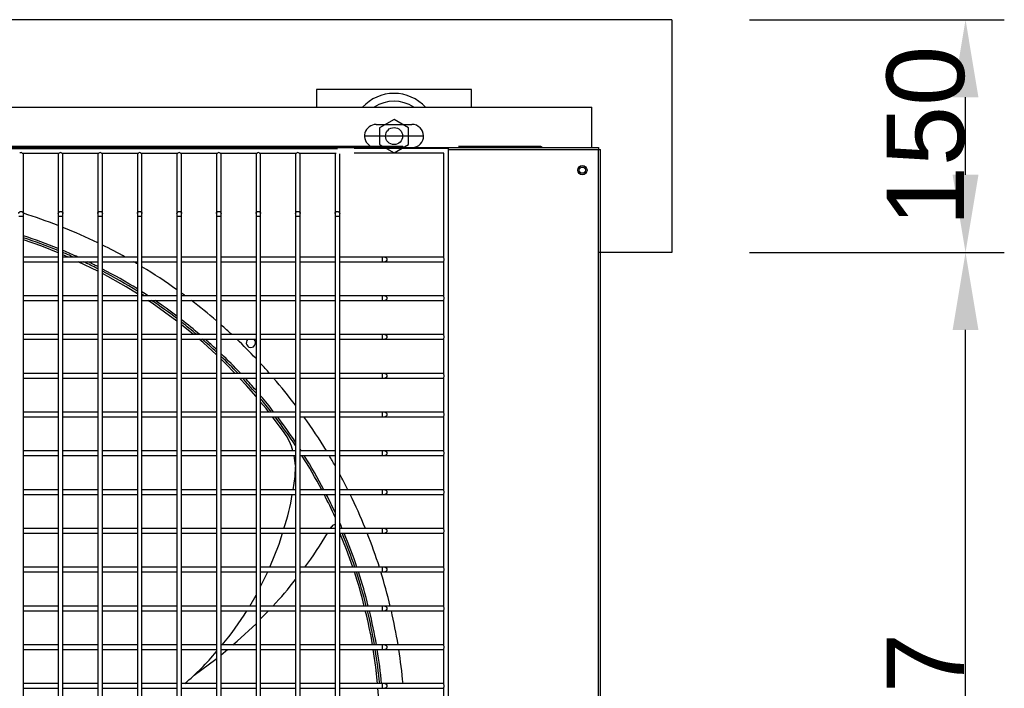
# Model space of a CAD drawing. Extents: x -90708 to 277869, y -117 to 207445.
# Tile 52 of 233: x -84517 to -83882, y 127278 to 127709. Entities that reach past the tile are written whole.
import ezdxf

# ---------------------------------------------------------------- set-up
doc = ezdxf.new("R2010")
doc.units = 0
doc.header["$MEASUREMENT"] = 0
doc.header["$PDMODE"] = 3
doc.header["$PDSIZE"] = 0.005
doc.layers.get('Defpoints').update_dxf_attribs({"linetype": 'CONTINUOUS'})
for name, color, linetype in [('01-HLS2128_DESENHO COTADO', 7, 'CONTINUOUS'), ('ARQ - EQUIPO CONDENSADORA', 40, 'CONTINUOUS'), ('ARQ-DETALHES', 7, 'CONTINUOUS'), ('ARQ-TEXTO4', 4, 'CONTINUOUS')]:
    doc.layers.add(name, color=color, linetype=linetype)
doc.layers.add('ARQ-COTAS', color=20, linetype='CONTINUOUS', lineweight=18)
doc.styles.add('ARIAL', font='arial.ttf')
doc.dimstyles.new('COTA-50', dxfattribs={"dimscale": 0, "dimtxt": 50, "dimasz": 50, "dimexe": 25, "dimexo": 50, "dimgap": 0.04, "dimtad": 1, "dimdec": 0, "dimzin": 9, "dimdsep": 46, "dimtxsty": 'ARIAL', "dimcen": 1, "dimdle": 75, "dimclrd": 256, "dimclre": 256, "dimclrt": 2, "dimaunit": 1, "dimadec": 0, "dimazin": 0, "dimtfac": 2, "dimtdec": 0, "dimtmove": 2, "dimatfit": 0, "dimfxl": 0.05, "dimtolj": 1, "dimtzin": 4, "dimarcsym": 0})

# ---------------------------------------------------------------- blocks, each defined once
blk = doc.blocks.new('*D1133')
at = {"layer": 'ARQ-COTAS', "lineweight": -2, "transparency": 16777216}
for p, q in [((-84046.67, 127558.93), (-83882.29, 127558.93)), ((-83907.29, 127001.83), (-83907.29, 127508.93)), ((-84046.67, 126951.83), (-83882.29, 126951.83))]:
    blk.add_line(p, q, dxfattribs=at)
at = {"layer": 'ARQ-COTAS', "transparency": 16777216}
for points in [[(-83915.63, 127508.93), (-83898.96, 127508.93), (-83907.29, 127558.93)], [(-83915.63, 127001.83), (-83898.96, 127001.83), (-83907.29, 126951.83)]]:
    blk.add_solid(points, dxfattribs=at)
at = {"layer": 'Defpoints', "color": 0, "transparency": 16777216}
for p in [(-84096.67, 127558.93), (-83907.29, 127558.93), (-84096.67, 126951.83)]:
    blk.add_point(p, dxfattribs=at)
at = {"layer": 'ARQ-COTAS', "color": 2, "transparency": 16777216, "insert": (-83932.86, 127255.38), "char_height": 50, "attachment_point": 5, "rotation": 90, "style": 'ARIAL'}
blk.add_mtext('\\A1;607', dxfattribs=at)
blk = doc.blocks.new('*D1134')
at = {"layer": 'ARQ-COTAS', "lineweight": -2, "transparency": 16777216}
for p, q in [((-84046.67, 127708.93), (-83882.29, 127708.93)), ((-83907.29, 127608.93), (-83907.29, 127658.93)), ((-84046.67, 127558.93), (-83882.29, 127558.93))]:
    blk.add_line(p, q, dxfattribs=at)
at = {"layer": 'ARQ-COTAS', "transparency": 16777216}
for points in [[(-83915.63, 127658.93), (-83898.96, 127658.93), (-83907.29, 127708.93)], [(-83915.63, 127608.93), (-83898.96, 127608.93), (-83907.29, 127558.93)]]:
    blk.add_solid(points, dxfattribs=at)
at = {"layer": 'Defpoints', "color": 0, "transparency": 16777216}
for p in [(-84096.67, 127708.93), (-83907.29, 127708.93), (-84096.67, 127558.93)]:
    blk.add_point(p, dxfattribs=at)
at = {"layer": 'ARQ-COTAS', "color": 2, "transparency": 16777216, "insert": (-83932.86, 127633.93), "char_height": 50, "attachment_point": 5, "rotation": 90, "style": 'ARIAL'}
blk.add_mtext('\\A1;150', dxfattribs=at)

msp = doc.modelspace()

# ---------------------------------------------------------------- linework, layer by layer
at = {"layer": '01-HLS2128_DESENHO COTADO', "color": 7, "linetype": 'Continuous'}
msp.add_line((-85095.472, 127626.442), (-84143.972, 127626.442), dxfattribs=at)
at = {"layer": 'ARQ - EQUIPO CONDENSADORA', "linetype": 'Continuous'}
for p, q in [((-85090.321, 127652.482), (-84148.221, 127652.482)), ((-84148.221, 127626.442), (-84148.221, 127652.482)), ((-84287.221, 127641.432), (-84264.221, 127641.432)), ((-84996.722, 127625.942), (-84312.222, 127625.942)), ((-84968.271, 127627.482), (-84270.271, 127627.482)), ((-84515.373, 127622.942), (-84491.572, 127622.942)), ((-84514.722, 127622.442), (-84514.722, 127622.942)), ((-84514.722, 127584.069), (-84514.722, 127622.442)), ((-84492.222, 127622.942), (-84492.222, 127622.442)), ((-84492.222, 127622.442), (-84492.222, 127584.069)), ((-84489.873, 127622.942), (-84466.072, 127622.942)), ((-84489.222, 127622.442), (-84489.222, 127622.942)), ((-84489.222, 127584.069), (-84489.222, 127622.442)), ((-84466.722, 127622.942), (-84466.722, 127622.442)), ((-84466.722, 127622.442), (-84466.722, 127584.069)), ((-84464.373, 127622.942), (-84440.572, 127622.942)), ((-84463.722, 127622.442), (-84463.722, 127622.942)), ((-84463.722, 127584.069), (-84463.722, 127622.442)), ((-84441.222, 127622.942), (-84441.222, 127622.442)), ((-84441.222, 127622.442), (-84441.222, 127584.069)), ((-84438.873, 127622.942), (-84415.072, 127622.942)), ((-84438.222, 127622.442), (-84438.222, 127622.942)), ((-84438.222, 127584.069), (-84438.222, 127622.442)), ((-84415.722, 127622.942), (-84415.722, 127622.442)), ((-84415.722, 127622.442), (-84415.722, 127584.069)), ((-84413.373, 127622.942), (-84389.572, 127622.942)), ((-84412.722, 127622.442), (-84412.722, 127622.942)), ((-84412.722, 127584.069), (-84412.722, 127622.442)), ((-84390.222, 127622.942), (-84390.222, 127622.442)), ((-84390.222, 127622.442), (-84390.222, 127584.069)), ((-84387.873, 127622.942), (-84364.072, 127622.942)), ((-84387.222, 127622.442), (-84387.222, 127622.942)), ((-84387.222, 127584.069), (-84387.222, 127622.442)), ((-84364.722, 127622.942), (-84364.722, 127622.442)), ((-84364.722, 127622.442), (-84364.722, 127584.069)), ((-84362.373, 127622.942), (-84338.572, 127622.942)), ((-84361.722, 127622.442), (-84361.722, 127622.942)), ((-84361.722, 127584.069), (-84361.722, 127622.442)), ((-84339.222, 127622.942), (-84339.222, 127622.442)), ((-84339.222, 127622.442), (-84339.222, 127584.069)), ((-84336.873, 127622.942), (-84313.072, 127622.942)), ((-84336.222, 127622.442), (-84336.222, 127622.942)), ((-84336.222, 127584.069), (-84336.222, 127622.442)), ((-84313.722, 127622.442), (-84313.722, 127584.069)), ((-84310.722, 127584.069), (-84310.722, 127622.442)), ((-84240.722, 127625.942), (-84301.379, 127625.942)), ((-84243.722, 127622.942), (-84301.379, 127622.942)), ((-84270.271, 127627.482), (-84269.231, 127626.442)), ((-84243.722, 127555.291), (-84243.722, 127622.942)), ((-84240.722, 126869.942), (-84240.722, 127625.942)), ((-84240.722, 127625.191), (-84143.973, 127625.191)), ((-84234.271, 127627.482), (-84181.221, 127627.482)), ((-84181.221, 127627.482), (-84179.736, 127626.442)), ((-84143.973, 127625.191), (-84143.972, 127625.191)), ((-84143.972, 126871.193), (-84143.973, 127625.191)), ((-84143.972, 127626.442), (-84143.972, 127625.191)), ((-84143.972, 127625.191), (-84142.722, 127625.191)), ((-84142.722, 126871.193), (-84142.722, 127625.191)), ((-84517.722, 127582.391), (-84516.222, 127582.391)), ((-84516.222, 127582.391), (-84514.722, 127582.391)), ((-84514.722, 127582.391), (-84514.722, 127584.069)), ((-84514.722, 127554.442), (-84514.722, 127582.391)), ((-84492.222, 127584.069), (-84492.222, 127582.391)), ((-84492.222, 127582.391), (-84492.222, 127554.442)), ((-84492.222, 127582.391), (-84490.722, 127582.391)), ((-84490.722, 127582.391), (-84489.222, 127582.391)), ((-84489.222, 127582.391), (-84489.222, 127584.069)), ((-84489.222, 127554.442), (-84489.222, 127582.391)), ((-84466.722, 127584.069), (-84466.722, 127582.391)), ((-84466.722, 127582.391), (-84466.722, 127554.442)), ((-84466.722, 127582.391), (-84465.222, 127582.391)), ((-84465.222, 127582.391), (-84463.722, 127582.391)), ((-84463.722, 127582.391), (-84463.722, 127584.069)), ((-84463.722, 127554.442), (-84463.722, 127582.391)), ((-84441.222, 127584.069), (-84441.222, 127582.391)), ((-84441.222, 127582.391), (-84441.222, 127554.442)), ((-84441.222, 127582.391), (-84439.722, 127582.391)), ((-84439.722, 127582.391), (-84438.222, 127582.391)), ((-84438.222, 127582.391), (-84438.222, 127584.069)), ((-84438.222, 127554.442), (-84438.222, 127582.391)), ((-84415.722, 127584.069), (-84415.722, 127582.391)), ((-84415.722, 127582.391), (-84415.722, 127554.442)), ((-84415.722, 127582.391), (-84414.222, 127582.391)), ((-84414.222, 127582.391), (-84412.722, 127582.391)), ((-84412.722, 127582.391), (-84412.722, 127584.069)), ((-84412.722, 127554.442), (-84412.722, 127582.391)), ((-84390.222, 127584.069), (-84390.222, 127582.391)), ((-84390.222, 127582.391), (-84390.222, 127554.442)), ((-84390.222, 127582.391), (-84388.722, 127582.391)), ((-84388.722, 127582.391), (-84387.222, 127582.391)), ((-84387.222, 127582.391), (-84387.222, 127584.069)), ((-84387.222, 127554.442), (-84387.222, 127582.391)), ((-84364.722, 127584.069), (-84364.722, 127582.391)), ((-84364.722, 127582.391), (-84364.722, 127554.442)), ((-84364.722, 127582.391), (-84363.222, 127582.391)), ((-84363.222, 127582.391), (-84361.722, 127582.391)), ((-84361.722, 127582.391), (-84361.722, 127584.069)), ((-84361.722, 127554.442), (-84361.722, 127582.391)), ((-84339.222, 127584.069), (-84339.222, 127582.391)), ((-84339.222, 127582.391), (-84339.222, 127554.442)), ((-84339.222, 127582.391), (-84337.722, 127582.391)), ((-84337.722, 127582.391), (-84336.222, 127582.391)), ((-84336.222, 127582.391), (-84336.222, 127584.069)), ((-84336.222, 127554.442), (-84336.222, 127582.391)), ((-84313.722, 127584.069), (-84313.722, 127582.391)), ((-84313.722, 127582.391), (-84313.722, 127554.442)), ((-84313.722, 127582.391), (-84312.222, 127582.391)), ((-84312.222, 127582.391), (-84310.722, 127582.391)), ((-84310.722, 127582.391), (-84310.722, 127584.069)), ((-84310.722, 127554.442), (-84310.722, 127582.391)), ((-84492.222, 127555.942), (-84514.722, 127555.942)), ((-84514.722, 127529.442), (-84514.722, 127554.442)), ((-84514.722, 127552.942), (-84492.222, 127552.942)), ((-84492.222, 127554.442), (-84492.222, 127529.442)), ((-84485.764, 127555.942), (-84489.222, 127557.349)), ((-84466.722, 127555.942), (-84489.222, 127555.942)), ((-84489.222, 127529.442), (-84489.222, 127554.442)), ((-84489.222, 127552.942), (-84466.722, 127552.942)), ((-84466.722, 127546.932), (-84479.267, 127552.942)), ((-84466.722, 127554.442), (-84466.722, 127529.442)), ((-84441.222, 127555.942), (-84463.722, 127555.942)), ((-84463.722, 127529.442), (-84463.722, 127554.442)), ((-84463.722, 127552.942), (-84441.222, 127552.942)), ((-84441.222, 127554.442), (-84441.222, 127529.442)), ((-84415.722, 127555.942), (-84438.222, 127555.942)), ((-84438.222, 127529.442), (-84438.222, 127554.442)), ((-84438.222, 127552.942), (-84415.722, 127552.942)), ((-84415.722, 127554.442), (-84415.722, 127529.442)), ((-84390.222, 127555.942), (-84412.722, 127555.942)), ((-84412.722, 127529.442), (-84412.722, 127554.442)), ((-84412.722, 127552.942), (-84390.222, 127552.942)), ((-84390.222, 127554.442), (-84390.222, 127529.442)), ((-84364.722, 127555.942), (-84387.222, 127555.942)), ((-84387.222, 127529.442), (-84387.222, 127554.442)), ((-84387.222, 127552.942), (-84364.722, 127552.942)), ((-84364.722, 127554.442), (-84364.722, 127529.442)), ((-84339.222, 127555.942), (-84361.722, 127555.942)), ((-84361.722, 127529.442), (-84361.722, 127554.442)), ((-84361.722, 127552.942), (-84339.222, 127552.942)), ((-84339.222, 127554.442), (-84339.222, 127529.442)), ((-84313.722, 127555.942), (-84336.222, 127555.942)), ((-84336.222, 127529.442), (-84336.222, 127554.442)), ((-84336.222, 127552.942), (-84313.722, 127552.942)), ((-84313.722, 127554.442), (-84313.722, 127529.442)), ((-84283.298, 127555.942), (-84310.722, 127555.942)), ((-84310.722, 127529.442), (-84310.722, 127554.442)), ((-84310.722, 127552.942), (-84283.298, 127552.942)), ((-84281.621, 127555.942), (-84283.298, 127555.942)), ((-84283.298, 127555.942), (-84283.298, 127552.942)), ((-84283.298, 127552.942), (-84281.621, 127552.942)), ((-84244.222, 127555.942), (-84281.621, 127555.942)), ((-84281.621, 127552.942), (-84244.222, 127552.942)), ((-84243.722, 127555.942), (-84244.222, 127555.942)), ((-84244.222, 127552.942), (-84243.722, 127552.942)), ((-84243.722, 127530.291), (-84243.722, 127553.592)), ((-84492.222, 127530.942), (-84514.722, 127530.942)), ((-84514.722, 127504.442), (-84514.722, 127529.442)), ((-84514.722, 127527.942), (-84492.222, 127527.942)), ((-84492.222, 127529.442), (-84492.222, 127504.442)), ((-84466.722, 127530.942), (-84489.222, 127530.942)), ((-84489.222, 127504.442), (-84489.222, 127529.442)), ((-84489.222, 127527.942), (-84466.722, 127527.942)), ((-84466.722, 127529.442), (-84466.722, 127504.442)), ((-84441.222, 127530.942), (-84463.722, 127530.942)), ((-84463.722, 127504.442), (-84463.722, 127529.442)), ((-84463.722, 127527.942), (-84441.222, 127527.942)), ((-84441.222, 127529.442), (-84441.222, 127504.442)), ((-84415.722, 127530.942), (-84438.222, 127530.942)), ((-84438.222, 127504.442), (-84438.222, 127529.442)), ((-84438.222, 127527.942), (-84415.722, 127527.942)), ((-84415.722, 127529.442), (-84415.722, 127504.442)), ((-84390.222, 127530.942), (-84412.722, 127530.942)), ((-84412.722, 127504.442), (-84412.722, 127529.442)), ((-84412.722, 127527.942), (-84390.222, 127527.942)), ((-84390.222, 127529.442), (-84390.222, 127504.442)), ((-84364.722, 127530.942), (-84387.222, 127530.942)), ((-84387.222, 127504.442), (-84387.222, 127529.442)), ((-84387.222, 127527.942), (-84364.722, 127527.942)), ((-84364.722, 127529.442), (-84364.722, 127504.442)), ((-84339.222, 127530.942), (-84361.722, 127530.942)), ((-84361.722, 127504.442), (-84361.722, 127529.442)), ((-84361.722, 127527.942), (-84339.222, 127527.942)), ((-84339.222, 127529.442), (-84339.222, 127504.442)), ((-84313.722, 127530.942), (-84336.222, 127530.942)), ((-84336.222, 127504.442), (-84336.222, 127529.442)), ((-84336.222, 127527.942), (-84313.722, 127527.942)), ((-84313.722, 127529.442), (-84313.722, 127504.442)), ((-84283.298, 127530.942), (-84310.722, 127530.942)), ((-84310.722, 127504.442), (-84310.722, 127529.442)), ((-84310.722, 127527.942), (-84283.298, 127527.942)), ((-84281.621, 127530.942), (-84283.298, 127530.942)), ((-84283.298, 127530.942), (-84283.298, 127527.942)), ((-84283.298, 127527.942), (-84281.621, 127527.942)), ((-84244.222, 127530.942), (-84281.621, 127530.942)), ((-84281.621, 127527.942), (-84244.222, 127527.942)), ((-84243.722, 127530.942), (-84244.222, 127530.942)), ((-84244.222, 127527.942), (-84243.722, 127527.942)), ((-84243.722, 127505.291), (-84243.722, 127528.592)), ((-84405.075, 127505.942), (-84412.722, 127512.244)), ((-84492.222, 127505.942), (-84514.722, 127505.942)), ((-84514.722, 127479.442), (-84514.722, 127504.442)), ((-84514.722, 127502.942), (-84492.222, 127502.942)), ((-84492.222, 127504.442), (-84492.222, 127479.442)), ((-84466.722, 127505.942), (-84489.222, 127505.942)), ((-84489.222, 127479.442), (-84489.222, 127504.442)), ((-84489.222, 127502.942), (-84466.722, 127502.942)), ((-84466.722, 127504.442), (-84466.722, 127479.442)), ((-84441.222, 127505.942), (-84463.722, 127505.942)), ((-84463.722, 127479.442), (-84463.722, 127504.442)), ((-84463.722, 127502.942), (-84441.222, 127502.942)), ((-84441.222, 127504.442), (-84441.222, 127479.442)), ((-84415.722, 127505.942), (-84438.222, 127505.942)), ((-84438.222, 127479.442), (-84438.222, 127504.442)), ((-84438.222, 127502.942), (-84415.722, 127502.942)), ((-84415.722, 127504.442), (-84415.722, 127479.442)), ((-84390.222, 127505.942), (-84412.722, 127505.942)), ((-84412.722, 127479.442), (-84412.722, 127504.442)), ((-84412.722, 127502.942), (-84390.222, 127502.942)), ((-84390.222, 127504.442), (-84390.222, 127479.442)), ((-84364.722, 127505.942), (-84387.222, 127505.942)), ((-84387.222, 127479.442), (-84387.222, 127504.442)), ((-84387.222, 127502.942), (-84364.722, 127502.942)), ((-84364.722, 127504.442), (-84364.722, 127479.442)), ((-84339.222, 127505.942), (-84361.722, 127505.942)), ((-84361.722, 127479.442), (-84361.722, 127504.442)), ((-84361.722, 127502.942), (-84339.222, 127502.942)), ((-84339.222, 127504.442), (-84339.222, 127479.442)), ((-84313.722, 127505.942), (-84336.222, 127505.942)), ((-84336.222, 127479.442), (-84336.222, 127504.442)), ((-84336.222, 127502.942), (-84313.722, 127502.942)), ((-84313.722, 127504.442), (-84313.722, 127479.442)), ((-84283.298, 127505.942), (-84310.722, 127505.942)), ((-84310.722, 127479.442), (-84310.722, 127504.442)), ((-84310.722, 127502.942), (-84283.298, 127502.942)), ((-84281.621, 127505.942), (-84283.298, 127505.942)), ((-84283.298, 127505.942), (-84283.298, 127502.942)), ((-84283.298, 127502.942), (-84281.621, 127502.942)), ((-84244.222, 127505.942), (-84281.621, 127505.942)), ((-84281.621, 127502.942), (-84244.222, 127502.942)), ((-84243.722, 127505.942), (-84244.222, 127505.942)), ((-84244.222, 127502.942), (-84243.722, 127502.942)), ((-84243.722, 127480.291), (-84243.722, 127503.592)), ((-84492.222, 127480.942), (-84514.722, 127480.942)), ((-84514.722, 127454.442), (-84514.722, 127479.442)), ((-84514.722, 127477.942), (-84492.222, 127477.942)), ((-84492.222, 127479.442), (-84492.222, 127454.442)), ((-84466.722, 127480.942), (-84489.222, 127480.942)), ((-84489.222, 127454.442), (-84489.222, 127479.442)), ((-84489.222, 127477.942), (-84466.722, 127477.942)), ((-84466.722, 127479.442), (-84466.722, 127454.442)), ((-84441.222, 127480.942), (-84463.722, 127480.942)), ((-84463.722, 127454.442), (-84463.722, 127479.442)), ((-84463.722, 127477.942), (-84441.222, 127477.942)), ((-84441.222, 127479.442), (-84441.222, 127454.442)), ((-84415.722, 127480.942), (-84438.222, 127480.942)), ((-84438.222, 127454.442), (-84438.222, 127479.442)), ((-84438.222, 127477.942), (-84415.722, 127477.942)), ((-84415.722, 127479.442), (-84415.722, 127454.442)), ((-84390.222, 127480.942), (-84412.722, 127480.942)), ((-84412.722, 127454.442), (-84412.722, 127479.442)), ((-84412.722, 127477.942), (-84390.222, 127477.942)), ((-84390.222, 127479.442), (-84390.222, 127454.442)), ((-84364.722, 127480.942), (-84387.222, 127480.942)), ((-84387.222, 127454.442), (-84387.222, 127479.442)), ((-84387.222, 127477.942), (-84364.722, 127477.942)), ((-84364.722, 127479.442), (-84364.722, 127454.442)), ((-84339.222, 127480.942), (-84361.722, 127480.942)), ((-84361.722, 127454.442), (-84361.722, 127479.442)), ((-84361.722, 127477.942), (-84339.222, 127477.942)), ((-84339.222, 127479.442), (-84339.222, 127454.442)), ((-84313.722, 127480.942), (-84336.222, 127480.942)), ((-84336.222, 127454.442), (-84336.222, 127479.442)), ((-84336.222, 127477.942), (-84313.722, 127477.942)), ((-84313.722, 127479.442), (-84313.722, 127454.442)), ((-84283.298, 127480.942), (-84310.722, 127480.942)), ((-84310.722, 127454.442), (-84310.722, 127479.442)), ((-84310.722, 127477.942), (-84283.298, 127477.942)), ((-84281.621, 127480.942), (-84283.298, 127480.942)), ((-84283.298, 127480.942), (-84283.298, 127477.942)), ((-84283.298, 127477.942), (-84281.621, 127477.942)), ((-84244.222, 127480.942), (-84281.621, 127480.942)), ((-84281.621, 127477.942), (-84244.222, 127477.942)), ((-84243.722, 127480.942), (-84244.222, 127480.942)), ((-84244.222, 127477.942), (-84243.722, 127477.942)), ((-84243.722, 127455.291), (-84243.722, 127478.592)), ((-84492.222, 127455.942), (-84514.722, 127455.942)), ((-84514.722, 127429.442), (-84514.722, 127454.442)), ((-84514.722, 127452.942), (-84492.222, 127452.942)), ((-84492.222, 127454.442), (-84492.222, 127429.442)), ((-84466.722, 127455.942), (-84489.222, 127455.942)), ((-84489.222, 127429.442), (-84489.222, 127454.442)), ((-84489.222, 127452.942), (-84466.722, 127452.942)), ((-84466.722, 127454.442), (-84466.722, 127429.442)), ((-84441.222, 127455.942), (-84463.722, 127455.942)), ((-84463.722, 127429.442), (-84463.722, 127454.442)), ((-84463.722, 127452.942), (-84441.222, 127452.942)), ((-84441.222, 127454.442), (-84441.222, 127429.442)), ((-84415.722, 127455.942), (-84438.222, 127455.942)), ((-84438.222, 127429.442), (-84438.222, 127454.442)), ((-84438.222, 127452.942), (-84415.722, 127452.942)), ((-84415.722, 127454.442), (-84415.722, 127429.442)), ((-84390.222, 127455.942), (-84412.722, 127455.942)), ((-84412.722, 127429.442), (-84412.722, 127454.442)), ((-84412.722, 127452.942), (-84390.222, 127452.942)), ((-84390.222, 127454.442), (-84390.222, 127429.442)), ((-84364.722, 127455.942), (-84387.222, 127455.942)), ((-84387.222, 127429.442), (-84387.222, 127454.442)), ((-84387.222, 127452.942), (-84364.722, 127452.942)), ((-84364.722, 127454.442), (-84364.722, 127429.442)), ((-84339.222, 127455.942), (-84361.722, 127455.942)), ((-84361.722, 127429.442), (-84361.722, 127454.442)), ((-84361.722, 127452.942), (-84339.222, 127452.942)), ((-84346.538, 127442.838), (-84354.16, 127452.942)), ((-84339.222, 127454.442), (-84339.222, 127429.442)), ((-84313.722, 127455.942), (-84336.222, 127455.942)), ((-84336.222, 127429.442), (-84336.222, 127454.442)), ((-84336.222, 127452.942), (-84313.722, 127452.942)), ((-84313.722, 127454.442), (-84313.722, 127429.442)), ((-84283.298, 127455.942), (-84310.722, 127455.942)), ((-84310.722, 127429.442), (-84310.722, 127454.442)), ((-84310.722, 127452.942), (-84283.298, 127452.942)), ((-84281.621, 127455.942), (-84283.298, 127455.942)), ((-84283.298, 127455.942), (-84283.298, 127452.942)), ((-84283.298, 127452.942), (-84281.621, 127452.942)), ((-84244.222, 127455.942), (-84281.621, 127455.942)), ((-84281.621, 127452.942), (-84244.222, 127452.942)), ((-84243.722, 127455.942), (-84244.222, 127455.942)), ((-84244.222, 127452.942), (-84243.722, 127452.942)), ((-84243.722, 127430.291), (-84243.722, 127453.592)), ((-84492.222, 127430.942), (-84514.722, 127430.942)), ((-84514.722, 127404.442), (-84514.722, 127429.442)), ((-84514.722, 127427.942), (-84492.222, 127427.942)), ((-84492.222, 127429.442), (-84492.222, 127404.442)), ((-84466.722, 127430.942), (-84489.222, 127430.942)), ((-84489.222, 127404.442), (-84489.222, 127429.442)), ((-84489.222, 127427.942), (-84466.722, 127427.942)), ((-84466.722, 127429.442), (-84466.722, 127404.442)), ((-84441.222, 127430.942), (-84463.722, 127430.942)), ((-84463.722, 127404.442), (-84463.722, 127429.442)), ((-84463.722, 127427.942), (-84441.222, 127427.942)), ((-84441.222, 127429.442), (-84441.222, 127404.442)), ((-84415.722, 127430.942), (-84438.222, 127430.942)), ((-84438.222, 127404.442), (-84438.222, 127429.442)), ((-84438.222, 127427.942), (-84415.722, 127427.942)), ((-84415.722, 127429.442), (-84415.722, 127404.442)), ((-84390.222, 127430.942), (-84412.722, 127430.942)), ((-84412.722, 127404.442), (-84412.722, 127429.442)), ((-84412.722, 127427.942), (-84390.222, 127427.942)), ((-84390.222, 127429.442), (-84390.222, 127404.442)), ((-84364.722, 127430.942), (-84387.222, 127430.942)), ((-84387.222, 127404.442), (-84387.222, 127429.442)), ((-84387.222, 127427.942), (-84364.722, 127427.942)), ((-84364.722, 127429.442), (-84364.722, 127404.442)), ((-84339.222, 127430.942), (-84361.722, 127430.942)), ((-84361.722, 127404.442), (-84361.722, 127429.442)), ((-84361.722, 127427.942), (-84339.222, 127427.942)), ((-84339.222, 127421.606), (-84340.043, 127427.942)), ((-84339.222, 127429.442), (-84339.222, 127404.442)), ((-84313.722, 127430.942), (-84336.222, 127430.942)), ((-84336.222, 127404.442), (-84336.222, 127429.442)), ((-84336.222, 127427.942), (-84313.722, 127427.942)), ((-84313.722, 127429.442), (-84313.722, 127404.442)), ((-84283.298, 127430.942), (-84310.722, 127430.942)), ((-84310.722, 127404.442), (-84310.722, 127429.442)), ((-84310.722, 127427.942), (-84283.298, 127427.942)), ((-84281.621, 127430.942), (-84283.298, 127430.942)), ((-84283.298, 127430.942), (-84283.298, 127427.942)), ((-84283.298, 127427.942), (-84281.621, 127427.942)), ((-84244.222, 127430.942), (-84281.621, 127430.942)), ((-84281.621, 127427.942), (-84244.222, 127427.942)), ((-84243.722, 127430.942), (-84244.222, 127430.942)), ((-84244.222, 127427.942), (-84243.722, 127427.942)), ((-84243.722, 127405.291), (-84243.722, 127428.592)), ((-84339.486, 127414.566), (-84339.222, 127420.705)), ((-84340.868, 127405.942), (-84339.486, 127414.566)), ((-84492.222, 127405.942), (-84514.722, 127405.942)), ((-84514.722, 127379.442), (-84514.722, 127404.442)), ((-84514.722, 127402.942), (-84492.222, 127402.942)), ((-84492.222, 127404.442), (-84492.222, 127379.442)), ((-84466.722, 127405.942), (-84489.222, 127405.942)), ((-84489.222, 127379.442), (-84489.222, 127404.442)), ((-84489.222, 127402.942), (-84466.722, 127402.942)), ((-84466.722, 127404.442), (-84466.722, 127379.442)), ((-84441.222, 127405.942), (-84463.722, 127405.942)), ((-84463.722, 127379.442), (-84463.722, 127404.442)), ((-84463.722, 127402.942), (-84441.222, 127402.942)), ((-84441.222, 127404.442), (-84441.222, 127379.442)), ((-84415.722, 127405.942), (-84438.222, 127405.942)), ((-84438.222, 127379.442), (-84438.222, 127404.442)), ((-84438.222, 127402.942), (-84415.722, 127402.942)), ((-84415.722, 127404.442), (-84415.722, 127379.442)), ((-84390.222, 127405.942), (-84412.722, 127405.942)), ((-84412.722, 127379.442), (-84412.722, 127404.442)), ((-84412.722, 127402.942), (-84390.222, 127402.942)), ((-84390.222, 127404.442), (-84390.222, 127379.442)), ((-84364.722, 127405.942), (-84387.222, 127405.942)), ((-84387.222, 127379.442), (-84387.222, 127404.442)), ((-84387.222, 127402.942), (-84364.722, 127402.942)), ((-84364.722, 127404.442), (-84364.722, 127379.442)), ((-84339.222, 127405.942), (-84361.722, 127405.942)), ((-84361.722, 127379.442), (-84361.722, 127404.442)), ((-84361.722, 127402.942), (-84339.222, 127402.942)), ((-84339.222, 127404.442), (-84339.222, 127379.442)), ((-84313.722, 127405.942), (-84336.222, 127405.942)), ((-84336.222, 127379.442), (-84336.222, 127404.442)), ((-84336.222, 127402.942), (-84313.722, 127402.942)), ((-84313.722, 127404.442), (-84313.722, 127379.442)), ((-84283.298, 127405.942), (-84310.722, 127405.942)), ((-84310.722, 127379.442), (-84310.722, 127404.442)), ((-84310.722, 127402.942), (-84283.298, 127402.942)), ((-84281.621, 127405.942), (-84283.298, 127405.942)), ((-84283.298, 127405.942), (-84283.298, 127402.942)), ((-84283.298, 127402.942), (-84281.621, 127402.942)), ((-84244.222, 127405.942), (-84281.621, 127405.942)), ((-84281.621, 127402.942), (-84244.222, 127402.942)), ((-84243.722, 127405.942), (-84244.222, 127405.942)), ((-84244.222, 127402.942), (-84243.722, 127402.942)), ((-84243.722, 127380.291), (-84243.722, 127403.592)), ((-84492.222, 127380.942), (-84514.722, 127380.942)), ((-84466.722, 127380.942), (-84489.222, 127380.942)), ((-84441.222, 127380.942), (-84463.722, 127380.942)), ((-84415.722, 127380.942), (-84438.222, 127380.942)), ((-84390.222, 127380.942), (-84412.722, 127380.942)), ((-84364.722, 127380.942), (-84387.222, 127380.942)), ((-84339.222, 127380.942), (-84361.722, 127380.942)), ((-84313.722, 127380.942), (-84336.222, 127380.942)), ((-84316.742, 127380.942), (-84315.887, 127382.322)), ((-84283.298, 127380.942), (-84310.722, 127380.942)), ((-84281.621, 127380.942), (-84283.298, 127380.942)), ((-84283.298, 127380.942), (-84283.298, 127377.942)), ((-84244.222, 127380.942), (-84281.621, 127380.942)), ((-84243.722, 127380.942), (-84244.222, 127380.942)), ((-84514.722, 127354.442), (-84514.722, 127379.442)), ((-84514.722, 127377.942), (-84492.222, 127377.942)), ((-84492.222, 127379.442), (-84492.222, 127354.442)), ((-84489.222, 127354.442), (-84489.222, 127379.442)), ((-84489.222, 127377.942), (-84466.722, 127377.942)), ((-84466.722, 127379.442), (-84466.722, 127354.442)), ((-84463.722, 127354.442), (-84463.722, 127379.442)), ((-84463.722, 127377.942), (-84441.222, 127377.942)), ((-84441.222, 127379.442), (-84441.222, 127354.442)), ((-84438.222, 127354.442), (-84438.222, 127379.442)), ((-84438.222, 127377.942), (-84415.722, 127377.942)), ((-84415.722, 127379.442), (-84415.722, 127354.442)), ((-84412.722, 127354.442), (-84412.722, 127379.442)), ((-84412.722, 127377.942), (-84390.222, 127377.942)), ((-84390.222, 127379.442), (-84390.222, 127354.442)), ((-84387.222, 127354.442), (-84387.222, 127379.442)), ((-84387.222, 127377.942), (-84364.722, 127377.942)), ((-84364.722, 127379.442), (-84364.722, 127354.442)), ((-84361.722, 127354.442), (-84361.722, 127379.442)), ((-84361.722, 127377.942), (-84339.222, 127377.942)), ((-84339.222, 127379.442), (-84339.222, 127354.442)), ((-84336.222, 127354.442), (-84336.222, 127379.442)), ((-84336.222, 127377.942), (-84313.722, 127377.942)), ((-84313.722, 127379.442), (-84313.722, 127354.442)), ((-84310.722, 127354.442), (-84310.722, 127379.442)), ((-84310.722, 127377.942), (-84283.298, 127377.942)), ((-84283.298, 127377.942), (-84281.621, 127377.942)), ((-84281.621, 127377.942), (-84244.222, 127377.942)), ((-84244.222, 127377.942), (-84243.722, 127377.942)), ((-84243.722, 127355.291), (-84243.722, 127378.592)), ((-84492.222, 127355.942), (-84514.722, 127355.942)), ((-84466.722, 127355.942), (-84489.222, 127355.942)), ((-84441.222, 127355.942), (-84463.722, 127355.942)), ((-84415.722, 127355.942), (-84438.222, 127355.942)), ((-84390.222, 127355.942), (-84412.722, 127355.942)), ((-84364.722, 127355.942), (-84387.222, 127355.942)), ((-84339.222, 127355.942), (-84361.722, 127355.942)), ((-84313.722, 127355.942), (-84336.222, 127355.942)), ((-84283.298, 127355.942), (-84310.722, 127355.942)), ((-84281.621, 127355.942), (-84283.298, 127355.942)), ((-84283.298, 127355.942), (-84283.298, 127352.942)), ((-84244.222, 127355.942), (-84281.621, 127355.942)), ((-84243.722, 127355.942), (-84244.222, 127355.942)), ((-84514.722, 127329.442), (-84514.722, 127354.442)), ((-84514.722, 127352.942), (-84492.222, 127352.942)), ((-84492.222, 127354.442), (-84492.222, 127329.442)), ((-84489.222, 127329.442), (-84489.222, 127354.442)), ((-84489.222, 127352.942), (-84466.722, 127352.942)), ((-84466.722, 127354.442), (-84466.722, 127329.442)), ((-84463.722, 127329.442), (-84463.722, 127354.442)), ((-84463.722, 127352.942), (-84441.222, 127352.942)), ((-84441.222, 127354.442), (-84441.222, 127329.442)), ((-84438.222, 127329.442), (-84438.222, 127354.442)), ((-84438.222, 127352.942), (-84415.722, 127352.942)), ((-84415.722, 127354.442), (-84415.722, 127329.442)), ((-84412.722, 127329.442), (-84412.722, 127354.442)), ((-84412.722, 127352.942), (-84390.222, 127352.942)), ((-84390.222, 127354.442), (-84390.222, 127329.442)), ((-84387.222, 127329.442), (-84387.222, 127354.442)), ((-84387.222, 127352.942), (-84364.722, 127352.942)), ((-84364.722, 127354.442), (-84364.722, 127329.442)), ((-84361.722, 127329.442), (-84361.722, 127354.442)), ((-84361.722, 127352.942), (-84339.222, 127352.942)), ((-84361.722, 127343.584), (-84357.203, 127352.942)), ((-84339.222, 127354.442), (-84339.222, 127329.442)), ((-84336.222, 127329.442), (-84336.222, 127354.442)), ((-84336.222, 127352.942), (-84313.722, 127352.942)), ((-84336.222, 127352.089), (-84335.568, 127352.942)), ((-84313.722, 127354.442), (-84313.722, 127329.442)), ((-84310.722, 127329.442), (-84310.722, 127354.442)), ((-84310.722, 127352.942), (-84283.298, 127352.942)), ((-84283.298, 127352.942), (-84281.621, 127352.942)), ((-84281.621, 127352.942), (-84244.222, 127352.942)), ((-84244.222, 127352.942), (-84243.722, 127352.942)), ((-84243.722, 127330.291), (-84243.722, 127353.592)), ((-84368.765, 127330.942), (-84364.722, 127338.003)), ((-84492.222, 127330.942), (-84514.722, 127330.942)), ((-84466.722, 127330.942), (-84489.222, 127330.942)), ((-84441.222, 127330.942), (-84463.722, 127330.942)), ((-84415.722, 127330.942), (-84438.222, 127330.942)), ((-84390.222, 127330.942), (-84412.722, 127330.942)), ((-84364.722, 127330.942), (-84387.222, 127330.942)), ((-84339.222, 127330.942), (-84361.722, 127330.942)), ((-84313.722, 127330.942), (-84336.222, 127330.942)), ((-84283.298, 127330.942), (-84310.722, 127330.942)), ((-84281.621, 127330.942), (-84283.298, 127330.942)), ((-84283.298, 127330.942), (-84283.298, 127327.942)), ((-84244.222, 127330.942), (-84281.621, 127330.942)), ((-84243.722, 127330.942), (-84244.222, 127330.942)), ((-84514.722, 127304.442), (-84514.722, 127329.442)), ((-84514.722, 127327.942), (-84492.222, 127327.942)), ((-84492.222, 127329.442), (-84492.222, 127304.442)), ((-84489.222, 127304.442), (-84489.222, 127329.442)), ((-84489.222, 127327.942), (-84466.722, 127327.942)), ((-84466.722, 127329.442), (-84466.722, 127304.442)), ((-84463.722, 127304.442), (-84463.722, 127329.442)), ((-84463.722, 127327.942), (-84441.222, 127327.942)), ((-84441.222, 127329.442), (-84441.222, 127304.442)), ((-84438.222, 127304.442), (-84438.222, 127329.442)), ((-84438.222, 127327.942), (-84415.722, 127327.942)), ((-84415.722, 127329.442), (-84415.722, 127304.442)), ((-84412.722, 127304.442), (-84412.722, 127329.442)), ((-84412.722, 127327.942), (-84390.222, 127327.942)), ((-84390.222, 127329.442), (-84390.222, 127304.442)), ((-84387.222, 127304.442), (-84387.222, 127329.442)), ((-84387.222, 127327.942), (-84364.722, 127327.942)), ((-84364.722, 127329.442), (-84364.722, 127304.442)), ((-84361.722, 127304.442), (-84361.722, 127329.442)), ((-84361.722, 127327.942), (-84339.222, 127327.942)), ((-84361.722, 127322.634), (-84356.703, 127327.942)), ((-84339.222, 127329.442), (-84339.222, 127304.442)), ((-84336.222, 127304.442), (-84336.222, 127329.442)), ((-84336.222, 127327.942), (-84313.722, 127327.942)), ((-84313.722, 127329.442), (-84313.722, 127304.442)), ((-84310.722, 127304.442), (-84310.722, 127329.442)), ((-84310.722, 127327.942), (-84283.298, 127327.942)), ((-84283.298, 127327.942), (-84281.621, 127327.942)), ((-84281.621, 127327.942), (-84244.222, 127327.942)), ((-84244.222, 127327.942), (-84243.722, 127327.942)), ((-84243.722, 127305.291), (-84243.722, 127328.592)), ((-84492.222, 127305.942), (-84514.722, 127305.942)), ((-84466.722, 127305.942), (-84489.222, 127305.942)), ((-84441.222, 127305.942), (-84463.722, 127305.942)), ((-84415.722, 127305.942), (-84438.222, 127305.942)), ((-84390.222, 127305.942), (-84412.722, 127305.942)), ((-84364.722, 127305.942), (-84387.222, 127305.942)), ((-84339.222, 127305.942), (-84361.722, 127305.942)), ((-84313.722, 127305.942), (-84336.222, 127305.942)), ((-84283.298, 127305.942), (-84310.722, 127305.942)), ((-84281.621, 127305.942), (-84283.298, 127305.942)), ((-84283.298, 127305.942), (-84283.298, 127302.942)), ((-84244.222, 127305.942), (-84281.621, 127305.942)), ((-84243.722, 127305.942), (-84244.222, 127305.942)), ((-84514.722, 127279.442), (-84514.722, 127304.442)), ((-84514.722, 127302.942), (-84492.222, 127302.942)), ((-84492.222, 127304.442), (-84492.222, 127279.442)), ((-84489.222, 127279.442), (-84489.222, 127304.442)), ((-84489.222, 127302.942), (-84466.722, 127302.942)), ((-84466.722, 127304.442), (-84466.722, 127279.442)), ((-84463.722, 127279.442), (-84463.722, 127304.442)), ((-84463.722, 127302.942), (-84441.222, 127302.942)), ((-84441.222, 127304.442), (-84441.222, 127279.442)), ((-84438.222, 127279.442), (-84438.222, 127304.442)), ((-84438.222, 127302.942), (-84415.722, 127302.942)), ((-84415.722, 127304.442), (-84415.722, 127279.442)), ((-84412.722, 127279.442), (-84412.722, 127304.442)), ((-84412.722, 127302.942), (-84390.222, 127302.942)), ((-84390.222, 127304.442), (-84390.222, 127279.442)), ((-84387.222, 127279.442), (-84387.222, 127304.442)), ((-84387.222, 127302.942), (-84364.722, 127302.942)), ((-84387.222, 127299.589), (-84383.193, 127302.942)), ((-84364.722, 127304.442), (-84364.722, 127279.442)), ((-84361.722, 127279.442), (-84361.722, 127304.442)), ((-84361.722, 127302.942), (-84339.222, 127302.942)), ((-84339.222, 127304.442), (-84339.222, 127279.442)), ((-84336.222, 127279.442), (-84336.222, 127304.442)), ((-84336.222, 127302.942), (-84313.722, 127302.942)), ((-84313.722, 127304.442), (-84313.722, 127279.442)), ((-84310.722, 127279.442), (-84310.722, 127304.442)), ((-84310.722, 127302.942), (-84283.298, 127302.942)), ((-84283.298, 127302.942), (-84281.621, 127302.942)), ((-84281.621, 127302.942), (-84244.222, 127302.942)), ((-84244.222, 127302.942), (-84243.722, 127302.942)), ((-84243.722, 127280.291), (-84243.722, 127303.592)), ((-84492.222, 127280.942), (-84514.722, 127280.942)), ((-84514.722, 127254.442), (-84514.722, 127279.442)), ((-84492.222, 127279.442), (-84492.222, 127254.442)), ((-84466.722, 127280.942), (-84489.222, 127280.942)), ((-84489.222, 127254.442), (-84489.222, 127279.442)), ((-84466.722, 127279.442), (-84466.722, 127254.442)), ((-84441.222, 127280.942), (-84463.722, 127280.942)), ((-84463.722, 127254.442), (-84463.722, 127279.442)), ((-84441.222, 127279.442), (-84441.222, 127254.442)), ((-84415.722, 127280.942), (-84438.222, 127280.942)), ((-84438.222, 127254.442), (-84438.222, 127279.442)), ((-84415.722, 127279.442), (-84415.722, 127254.442)), ((-84390.222, 127280.942), (-84412.722, 127280.942)), ((-84412.722, 127254.442), (-84412.722, 127279.442)), ((-84390.222, 127279.442), (-84390.222, 127254.442)), ((-84364.722, 127280.942), (-84387.222, 127280.942)), ((-84387.222, 127254.442), (-84387.222, 127279.442)), ((-84364.722, 127279.442), (-84364.722, 127254.442)), ((-84339.222, 127280.942), (-84361.722, 127280.942)), ((-84361.722, 127254.442), (-84361.722, 127279.442)), ((-84339.222, 127279.442), (-84339.222, 127254.442)), ((-84313.722, 127280.942), (-84336.222, 127280.942)), ((-84336.222, 127254.442), (-84336.222, 127279.442)), ((-84313.722, 127279.442), (-84313.722, 127254.442)), ((-84283.298, 127280.942), (-84310.722, 127280.942)), ((-84310.722, 127254.442), (-84310.722, 127279.442)), ((-84281.621, 127280.942), (-84283.298, 127280.942)), ((-84283.298, 127280.942), (-84283.298, 127277.942)), ((-84244.222, 127280.942), (-84281.621, 127280.942)), ((-84243.722, 127280.942), (-84244.222, 127280.942)), ((-84514.722, 127277.942), (-84492.222, 127277.942)), ((-84489.222, 127277.942), (-84466.722, 127277.942)), ((-84463.722, 127277.942), (-84441.222, 127277.942)), ((-84438.222, 127277.942), (-84415.722, 127277.942)), ((-84412.722, 127277.942), (-84390.222, 127277.942)), ((-84387.222, 127277.942), (-84364.722, 127277.942)), ((-84361.722, 127277.942), (-84339.222, 127277.942)), ((-84336.222, 127277.942), (-84313.722, 127277.942)), ((-84310.722, 127277.942), (-84283.298, 127277.942)), ((-84283.298, 127277.942), (-84281.621, 127277.942)), ((-84281.621, 127277.942), (-84244.222, 127277.942)), ((-84244.222, 127277.942), (-84243.722, 127277.942)), ((-84243.722, 127255.291), (-84243.722, 127278.592))]:
    msp.add_line(p, q, dxfattribs=at)
at = {"layer": 'ARQ - EQUIPO CONDENSADORA', "linetype": 'Continuous', "flags": 128}
for points in [[(-84517.722, 127584.069), (-84517.608, 127584.55), (-84517.283, 127584.958), (-84516.796, 127585.231), (-84516.222, 127585.327)], [(-84516.222, 127585.327), (-84515.648, 127585.231), (-84515.161, 127584.958), (-84514.836, 127584.55), (-84514.722, 127584.069)], [(-84492.222, 127584.069), (-84492.108, 127584.55), (-84491.783, 127584.958), (-84491.296, 127585.231), (-84490.722, 127585.327)], [(-84490.722, 127585.327), (-84490.148, 127585.231), (-84489.661, 127584.958), (-84489.336, 127584.55), (-84489.222, 127584.069)], [(-84466.722, 127584.069), (-84466.608, 127584.55), (-84466.283, 127584.958), (-84465.796, 127585.231), (-84465.222, 127585.327)], [(-84465.222, 127585.327), (-84464.648, 127585.231), (-84464.161, 127584.958), (-84463.836, 127584.55), (-84463.722, 127584.069)], [(-84441.222, 127584.069), (-84441.108, 127584.55), (-84440.783, 127584.958), (-84440.296, 127585.231), (-84439.722, 127585.327)], [(-84439.722, 127585.327), (-84439.148, 127585.231), (-84438.661, 127584.958), (-84438.336, 127584.55), (-84438.222, 127584.069)], [(-84415.722, 127584.069), (-84415.608, 127584.55), (-84415.283, 127584.958), (-84414.796, 127585.231), (-84414.222, 127585.327)], [(-84414.222, 127585.327), (-84413.648, 127585.231), (-84413.161, 127584.958), (-84412.836, 127584.55), (-84412.722, 127584.069)], [(-84390.222, 127584.069), (-84390.108, 127584.55), (-84389.783, 127584.958), (-84389.296, 127585.231), (-84388.722, 127585.327)], [(-84388.722, 127585.327), (-84388.148, 127585.231), (-84387.661, 127584.958), (-84387.336, 127584.55), (-84387.222, 127584.069)], [(-84364.722, 127584.069), (-84364.608, 127584.55), (-84364.283, 127584.958), (-84363.796, 127585.231), (-84363.222, 127585.327)], [(-84363.222, 127585.327), (-84362.648, 127585.231), (-84362.161, 127584.958), (-84361.836, 127584.55), (-84361.722, 127584.069)], [(-84339.222, 127584.069), (-84339.108, 127584.55), (-84338.783, 127584.958), (-84338.296, 127585.231), (-84337.722, 127585.327)], [(-84337.722, 127585.327), (-84337.148, 127585.231), (-84336.661, 127584.958), (-84336.336, 127584.55), (-84336.222, 127584.069)], [(-84313.722, 127584.069), (-84313.608, 127584.55), (-84313.283, 127584.958), (-84312.796, 127585.231), (-84312.222, 127585.327)], [(-84312.222, 127585.327), (-84311.648, 127585.231), (-84311.161, 127584.958), (-84310.836, 127584.55), (-84310.722, 127584.069)], [(-84492.222, 127558.57), (-84502.781, 127562.868), (-84514.722, 127567.027)], [(-84281.621, 127555.942), (-84281.14, 127555.828), (-84280.731, 127555.503), (-84280.459, 127555.016), (-84280.363, 127554.442), (-84280.459, 127553.868), (-84280.731, 127553.381), (-84281.14, 127553.056), (-84281.621, 127552.942)], [(-84441.222, 127532.253), (-84448.396, 127536.817), (-84463.722, 127545.328)], [(-84415.722, 127514.62), (-84431.586, 127526.123), (-84434.445, 127527.942)], [(-84281.621, 127530.942), (-84281.14, 127530.828), (-84280.731, 127530.503), (-84280.459, 127530.016), (-84280.363, 127529.442), (-84280.459, 127528.868), (-84280.731, 127528.381), (-84281.14, 127528.056), (-84281.621, 127527.942)], [(-84390.222, 127492.793), (-84398.777, 127500.752), (-84401.434, 127502.942)], [(-84281.621, 127505.942), (-84281.14, 127505.828), (-84280.731, 127505.503), (-84280.459, 127505.016), (-84280.363, 127504.442), (-84280.459, 127503.868), (-84280.731, 127503.381), (-84281.14, 127503.056), (-84281.621, 127502.942)], [(-84378.259, 127480.942), (-84384.501, 127487.471), (-84387.222, 127490.002)], [(-84364.722, 127465.979), (-84370.883, 127473.227), (-84375.39, 127477.942)], [(-84281.621, 127480.942), (-84281.14, 127480.828), (-84280.731, 127480.503), (-84280.459, 127480.016), (-84280.363, 127479.442), (-84280.459, 127478.868), (-84280.731, 127478.381), (-84281.14, 127478.056), (-84281.621, 127477.942)], [(-84356.424, 127455.942), (-84358.254, 127458.368), (-84361.722, 127462.449)], [(-84281.621, 127455.942), (-84281.14, 127455.828), (-84280.731, 127455.503), (-84280.459, 127455.016), (-84280.363, 127454.442), (-84280.459, 127453.868), (-84280.731, 127453.381), (-84281.14, 127453.056), (-84281.621, 127452.942)], [(-84281.621, 127430.942), (-84281.14, 127430.828), (-84280.731, 127430.503), (-84280.459, 127430.016), (-84280.363, 127429.442), (-84280.459, 127428.868), (-84280.731, 127428.381), (-84281.14, 127428.056), (-84281.621, 127427.942)], [(-84281.621, 127405.942), (-84281.14, 127405.828), (-84280.731, 127405.503), (-84280.459, 127405.016), (-84280.363, 127404.442), (-84280.459, 127403.868), (-84280.731, 127403.381), (-84281.14, 127403.056), (-84281.621, 127402.942)], [(-84281.621, 127380.942), (-84281.14, 127380.828), (-84280.731, 127380.503), (-84280.459, 127380.016), (-84280.363, 127379.442), (-84280.459, 127378.868), (-84280.731, 127378.381), (-84281.14, 127378.056), (-84281.621, 127377.942)], [(-84355.757, 127355.942), (-84349.875, 127370.888), (-84347.685, 127377.942)], [(-84302.342, 127355.942), (-84306.352, 127367.366), (-84310.638, 127377.942)], [(-84281.621, 127355.942), (-84281.14, 127355.828), (-84280.731, 127355.503), (-84280.459, 127355.016), (-84280.363, 127354.442), (-84280.459, 127353.868), (-84280.731, 127353.381), (-84281.14, 127353.056), (-84281.621, 127352.942)], [(-84281.621, 127330.942), (-84281.14, 127330.828), (-84280.731, 127330.503), (-84280.459, 127330.016), (-84280.363, 127329.442), (-84280.459, 127328.868), (-84280.731, 127328.381), (-84281.14, 127328.056), (-84281.621, 127327.942)], [(-84379.588, 127305.942), (-84376.804, 127308.259), (-84364.722, 127319.596)], [(-84281.621, 127305.942), (-84281.14, 127305.828), (-84280.731, 127305.503), (-84280.459, 127305.016), (-84280.363, 127304.442), (-84280.459, 127303.868), (-84280.731, 127303.381), (-84281.14, 127303.056), (-84281.621, 127302.942)], [(-84286.415, 127280.942), (-84287.457, 127291.668), (-84289.172, 127302.942)], [(-84404.518, 127286.51), (-84390.695, 127296.699), (-84390.222, 127297.092)], [(-84281.621, 127280.942), (-84281.14, 127280.828), (-84280.731, 127280.503), (-84280.459, 127280.016), (-84280.363, 127279.442), (-84280.459, 127278.868), (-84280.731, 127278.381), (-84281.14, 127278.056), (-84281.621, 127277.942)], [(-84284.921, 127255.942), (-84285.448, 127270.994), (-84286.123, 127277.942)]]:
    msp.add_lwpolyline(points, dxfattribs=at)
at = {"layer": 'ARQ - EQUIPO CONDENSADORA', "linetype": 'Continuous'}
for centre, radius in [((-84154.323, 127611.941), 3), ((-84154.321, 127611.941), 2)]:
    msp.add_circle(centre, radius, dxfattribs=at)
for centre, radius, start, end in [((-84287.221, 127633.932), 7.5, 90, 239.316583), ((-84264.221, 127633.932), 7.5, 272.95907, 90), ((-84516.222, 127621.952), 1.305, 49.375108, 130.624892), ((-84515.346, 127622.397), 0.625, 4.071398, 60.506495), ((-84491.598, 127622.397), 0.625, 119.493505, 175.928606), ((-84490.722, 127621.952), 1.305, 49.375108, 130.624892), ((-84489.846, 127622.397), 0.625, 4.071392, 60.506497), ((-84466.098, 127622.397), 0.625, 119.493503, 175.928608), ((-84465.222, 127621.952), 1.305, 49.375108, 130.624892), ((-84464.346, 127622.397), 0.625, 4.071396, 60.506496), ((-84440.598, 127622.397), 0.625, 119.493504, 175.928604), ((-84439.722, 127621.952), 1.305, 49.375108, 130.624892), ((-84438.846, 127622.397), 0.625, 4.071397, 60.506496), ((-84415.098, 127622.397), 0.625, 119.493502, 175.928606), ((-84414.222, 127621.952), 1.305, 49.375108, 130.624892), ((-84413.346, 127622.397), 0.625, 4.071391, 60.506498), ((-84389.598, 127622.397), 0.625, 119.493504, 175.928607), ((-84388.722, 127621.952), 1.305, 49.375108, 130.624892), ((-84387.846, 127622.397), 0.625, 4.071393, 60.506496), ((-84364.098, 127622.397), 0.625, 119.493504, 175.928607), ((-84363.222, 127621.952), 1.305, 49.375108, 130.624892), ((-84362.346, 127622.397), 0.625, 4.071397, 60.506496), ((-84338.598, 127622.397), 0.625, 119.493505, 175.928602), ((-84337.722, 127621.952), 1.305, 49.375108, 130.624892), ((-84336.846, 127622.397), 0.625, 4.071397, 60.506497), ((-84619.721, 127248.941), 351.25, 68.716281, 72.60668), ((-84619.721, 127248.941), 351.25, 64.177518, 68.190153), ((-84619.721, 127248.941), 337.5, 67.804082, 71.873975), ((-84619.721, 127248.941), 336.25, 67.717151, 71.804236), ((-84619.721, 127248.941), 337.5, 65.454628, 67.252936), ((-84619.721, 127248.941), 336.25, 65.925262, 67.163603), ((-84619.721, 127248.941), 351.25, 60.929699, 63.632613), ((-84619.721, 127248.941), 336.25, 62.934061, 64.701293), ((-84619.721, 127248.941), 337.5, 63.042441, 64.255997), ((-84619.721, 127248.941), 351.25, 59.457177, 59.937935), ((-84244.266, 127555.318), 0.625, 29.493503, 85.928608), ((-84244.266, 127553.566), 0.625, 274.071392, 330.506497), ((-84244.712, 127554.442), 1.305, 319.375108, 40.624892), ((-84619.721, 127248.941), 337.5, 58.069788, 62.469595), ((-84619.721, 127248.941), 336.25, 57.936958, 62.358516), ((-84619.721, 127248.941), 351.25, 54.494573, 58.887299), ((-84619.721, 127248.941), 337.5, 56.67404, 57.467711), ((-84619.721, 127248.941), 336.25, 56.999381, 57.331746), ((-84619.721, 127248.941), 336.25, 52.649559, 56.072321), ((-84619.721, 127248.941), 337.5, 52.811338, 55.758133), ((-84619.721, 127248.941), 351.25, 53.403109, 53.891161), ((-84619.721, 127248.941), 351.25, 49.203229, 52.590028), ((-84244.266, 127530.318), 0.625, 29.493503, 85.928607), ((-84244.266, 127528.566), 0.625, 274.071392, 330.506497), ((-84244.712, 127529.442), 1.305, 319.375108, 40.624892), ((-84619.721, 127248.941), 337.5, 49.595239, 52.169298), ((-84619.721, 127248.941), 336.25, 49.846111, 52.003713), ((-84619.721, 127248.941), 351.25, 47.027037, 48.553619), ((-84619.721, 127248.941), 336.25, 46.958735, 49.059748), ((-84619.721, 127248.941), 337.5, 47.156588, 48.815716), ((-84619.721, 127248.941), 351.25, 43.449916, 46.313882), ((-84367.991, 127500.671), 3, 130.799979, 0), ((-84367.991, 127500.671), 3, 0, 49.200021), ((-84244.266, 127505.318), 0.625, 29.493504, 85.928607), ((-84244.266, 127503.566), 0.625, 274.071393, 330.506495), ((-84244.712, 127504.442), 1.305, 319.375108, 40.624892), ((-84619.721, 127248.941), 337.5, 43.425465, 46.458015), ((-84619.721, 127248.941), 336.25, 43.627402, 46.255252), ((-84619.721, 127248.941), 351.25, 41.338098, 42.733604), ((-84619.721, 127248.941), 336.25, 40.680051, 42.925268), ((-84619.721, 127248.941), 337.5, 40.926322, 42.728214), ((-84619.721, 127248.941), 351.25, 37.005888, 40.689552), ((-84244.266, 127480.318), 0.625, 29.493504, 85.928609), ((-84244.266, 127478.566), 0.625, 274.071392, 330.506496), ((-84244.712, 127479.442), 1.305, 319.375108, 40.624892), ((-84619.721, 127248.941), 337.5, 37.831132, 40.142671), ((-84619.721, 127248.941), 336.25, 37.99672, 39.889448), ((-84619.721, 127248.941), 336.25, 33.467603, 37.35087), ((-84619.721, 127248.941), 337.5, 33.78726, 37.189088), ((-84619.721, 127248.941), 351.25, 36.109243, 36.18503), ((-84619.721, 127248.941), 351.25, 31.208394, 35.505828), ((-84244.266, 127455.318), 0.625, 29.493504, 85.928606), ((-84244.266, 127453.566), 0.625, 274.071392, 330.506496), ((-84244.712, 127454.442), 1.305, 319.375108, 40.624892), ((-84376.746, 127421.274), 37.115, 15.098299, 35.520738), ((-84619.721, 127248.941), 337.5, 32.633429, 32.860193), ((-84619.721, 127248.941), 336.25, 27.834388, 32.164033), ((-84619.721, 127248.941), 337.5, 27.722399, 32.030683), ((-84619.721, 127248.941), 351.25, 29.404934, 30.637948), ((-84244.266, 127430.318), 0.625, 29.493503, 85.928609), ((-84244.266, 127428.566), 0.625, 274.071392, 330.506497), ((-84244.712, 127429.442), 1.305, 319.375108, 40.624892), ((-84619.721, 127248.941), 351.25, 26.549956, 28.392303), ((-84470.005, 127422.883), 130.193, 341.207029, 351.189351), ((-84619.721, 127248.941), 336.25, 24.489922, 27.257839), ((-84619.721, 127248.941), 337.5, 24.951704, 27.148562), ((-84619.721, 127248.941), 351.25, 22.073986, 26.004199), ((-84244.266, 127405.318), 0.625, 29.493504, 85.928607), ((-84244.266, 127403.566), 0.625, 274.071393, 330.506496), ((-84244.712, 127404.442), 1.305, 319.375108, 40.624892), ((-84314.182, 127381.333), 1.971, 76.512565, 149.904649), ((-84619.721, 127248.941), 337.5, 23.023838, 23.715675), ((-84619.721, 127248.941), 336.25, 23.114384, 23.22605), ((-84244.266, 127380.318), 0.625, 29.493504, 85.928608), ((-84529.597, 127502.751), 245.148, 323.21162, 329.39481), ((-84619.721, 127248.941), 336.25, 18.555227, 22.559714), ((-84619.721, 127248.941), 337.5, 18.484011, 22.471584), ((-84619.721, 127248.941), 351.25, 17.735856, 21.546896), ((-84244.266, 127378.566), 0.625, 274.071393, 330.506496), ((-84244.712, 127379.442), 1.305, 319.375108, 40.624892), ((-84244.266, 127355.318), 0.625, 29.493505, 85.928606), ((-84478.652, 127290.361), 188.08, 12.460334, 19.434887), ((-84619.721, 127248.941), 336.25, 14.115014, 18.016849), ((-84619.721, 127248.941), 337.5, 14.061658, 17.947843), ((-84619.721, 127248.941), 351.25, 13.500556, 17.222805), ((-84244.266, 127353.566), 0.625, 274.071392, 330.506496), ((-84244.712, 127354.442), 1.305, 319.375108, 40.624892), ((-84488.465, 127460.162), 186.587, 316.167958, 323.116075), ((-84244.266, 127330.318), 0.625, 29.493504, 85.928607), ((-84244.712, 127329.442), 1.305, 319.375108, 40.624892), ((-84533.264, 127428.385), 191.143, 320.164301, 328.298705), ((-84516.052, 127269.792), 229.29, 9.071069, 14.691104), ((-84619.721, 127248.941), 336.25, 9.759895, 13.588511), ((-84619.721, 127248.941), 337.5, 9.723395, 13.537224), ((-84619.721, 127248.941), 351.25, 9.339285, 12.997814), ((-84244.266, 127328.566), 0.625, 274.071393, 330.506495), ((-84244.266, 127305.318), 0.625, 29.493504, 85.928606), ((-84244.712, 127304.442), 1.305, 319.375108, 40.624892), ((-84512.935, 127402.819), 159.088, 309.995551, 320.475244), ((-84619.721, 127248.941), 336.25, 5.461119, 9.241595), ((-84619.721, 127248.941), 337.5, 5.440832, 9.207068), ((-84619.721, 127248.941), 351.25, 5.227241, 8.843699), ((-84244.266, 127303.566), 0.625, 274.071393, 330.506495), ((-84244.266, 127280.318), 0.625, 29.493504, 85.928607), ((-84244.712, 127279.442), 1.305, 319.375108, 40.624892), ((-84244.266, 127278.566), 0.625, 274.071393, 330.506495)]:
    msp.add_arc(centre, radius, start, end, dxfattribs=at)
at = {"layer": 'ARQ-DETALHES'}
for p, q in [((-84096.672, 127708.932), (-87611.674, 127708.932)), ((-84096.672, 127708.932), (-84096.672, 127558.932)), ((-84096.672, 127558.932), (-84143.973, 127558.932))]:
    msp.add_line(p, q, dxfattribs=at)
at = {"layer": 'ARQ-TEXTO4'}
for p, q in [((-84325.721, 127663.932), (-84325.721, 127652.482)), ((-84256.721, 127633.932), (-84294.721, 127633.932))]:
    msp.add_line(p, q, dxfattribs=at)
msp.add_lwpolyline([(-84225.721, 127652.482), (-84225.721, 127663.932), (-84325.721, 127663.932), (-84325.721, 127652.482)], dxfattribs=at)
msp.add_lwpolyline([(-84275.721, 127623.194), (-84266.422, 127628.563), (-84266.422, 127639.301), (-84275.721, 127644.669), (-84285.02, 127639.301), (-84285.02, 127628.563)], close=True, dxfattribs=at)
msp.add_circle((-84275.721, 127633.932), 5.5, dxfattribs=at)
for radius, start, end in [(27.5, 42.418862, 137.581138), (22.5, 55.532207, 124.467793)]:
    msp.add_arc((-84275.721, 127633.932), radius, start, end, dxfattribs=at)

# ---------------------------------------------------------------- dimensions: what is measured, and where the dimension line sits
at = {"layer": 'ARQ-COTAS'}
for base, p1, p2, picture, middle in [((-83907.293, 127708.932), (-84096.672, 127558.932), (-84096.672, 127708.932), '*D1134', (-83932.862, 127633.932)), ((-83907.293, 127558.932), (-84096.672, 126951.83), (-84096.672, 127558.932), '*D1133', (-83932.862, 127255.381))]:
    dim = msp.add_linear_dim(base=base, p1=p1, p2=p2, angle=270, dimstyle='COTA-50', override={"dimscale": 1}, dxfattribs=at)
    dim.commit()
    dim.dimension.update_dxf_attribs({"geometry": picture, "text_midpoint": middle})

doc.saveas('drawing.dxf')
